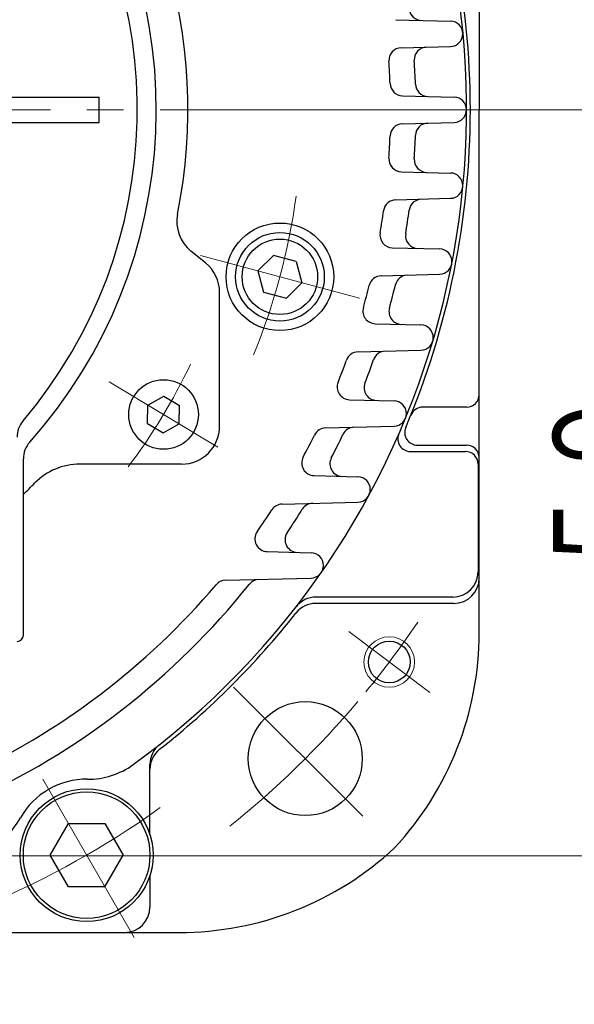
# Model space of a CAD drawing. Header units: millimetres. Extents: x 0 to 1076, y 0 to 742.
# Tile 66 of 125: x 179 to 223, y 417 to 495. Entities that reach past the tile are written whole.
import ezdxf

# ---------------------------------------------------------------- set-up
doc = ezdxf.new("R2010")
doc.units = ezdxf.units.MM
doc.header["$LTSCALE"] = 0.454724
doc.linetypes.add('CENTER', pattern=[50.8, 31.75, -6.35, 6.35, -6.35])
doc.layers.add('NoLayerName_001', color=7, linetype='Continuous')
doc.layers.add('NoLayerName_002', color=7, linetype='Continuous')
doc.styles.get("Standard").update_dxf_attribs({"font": 'txt', "bigfont": 'extfont2'})
doc.dimstyles.get("Standard").update_dxf_attribs({"dimtxt": 2.5, "dimasz": 2.5, "dimexe": 1, "dimexo": 1, "dimtad": 1, "dimdec": 3, "dimzin": 0, "dimdsep": 46, "dimtxsty": 'Standard', "dimcen": 2.5, "dimadec": 3, "dimazin": 0, "dimtfac": 0.75, "dimtdec": 3, "dimtmove": 0, "dimatfit": 3, "dimfxl": 1, "dimarcsym": 0})

# ---------------------------------------------------------------- blocks, each defined once
blk = doc.blocks.new('_OPEN30')
at = {"color": 0, "linetype": 'ByBlock', "lineweight": -2}
for p, q in [((-1, 0.267949), (0, 0)), ((0, 0), (-1, -0.267949)), ((0, 0), (-1, 0))]:
    blk.add_line(p, q, dxfattribs=at)
blk = doc.blocks.new('*D118')
at = {"layer": 'Defpoints', "color": 0}
for p in [(200.985, 487.5), (232.693, 487.5), (170.65, 428.55)]:
    blk.add_point(p, dxfattribs=at)
at = {"layer": 'NoLayerName_002', "color": 0, "linetype": 'Continuous', "lineweight": 13}
for p, q in [((203.485, 487.5), (235.193, 487.5)), ((232.693, 432.3), (232.693, 483.75)), ((173.15, 428.55), (235.193, 428.55))]:
    blk.add_line(p, q, dxfattribs=at)
at = {"layer": 'NoLayerName_002', "color": 0, "lineweight": 13, "xscale": 3.75, "yscale": 3.75, "zscale": 3.75}
for p, rotation in [((232.693, 487.5), 90), ((232.693, 428.55), 270)]:
    blk.add_blockref('_OPEN30', p, dxfattribs=dict(at, rotation=rotation))
at = {"layer": 'NoLayerName_002', "color": 0, "lineweight": 13, "insert": (225.009, 458.025), "char_height": 8.75, "attachment_point": 5, "rotation": 90}
blk.add_mtext('\\W0.8000;５９', dxfattribs=at)

msp = doc.modelspace()

# ---------------------------------------------------------------- linework, layer by layer
at = {"layer": 'NoLayerName_001', "color": 7, "linetype": 'Continuous', "lineweight": 25}
for p, q in [((215, 528.806), (215, 487.5)), ((208.4134, 494.6129), (212.7398, 494.4997)), ((208.8449, 492.3984), (212.7398, 492.5003)), ((208.9362, 488.6068), (213.0262, 488.4997)), ((166.7, 488.5), (185, 488.5)), ((185, 486.5), (185, 488.5)), ((215, 446.193), (215, 487.5)), ((166.7, 486.5), (185, 486.5)), ((208.9362, 486.3932), (213.0262, 486.5003)), ((208.8449, 482.6016), (212.7398, 482.4997)), ((208.4134, 480.3871), (212.7398, 480.5003)), ((193.387, 475.4005), (192.2368, 476.331)), ((208.1368, 476.5975), (211.8728, 476.4997)), ((198.7483, 475.9908), (197.5236, 474.7661)), ((200.5526, 475.5074), (198.7483, 475.9908)), ((200.5526, 475.5074), (201.0009, 473.8344)), ((197.5236, 474.7661), (197.9718, 473.0931)), ((201.0009, 473.8344), (199.7761, 472.6096)), ((207.2593, 474.3795), (211.8728, 474.5003)), ((194.5, 462.4999), (194.5, 473.0682)), ((197.9718, 473.0931), (199.7761, 472.6096)), ((206.7893, 470.5942), (210.4, 470.4997)), ((205.4338, 468.3703), (210.4, 468.5003)), ((188.8354, 464.1654), (190.0978, 464.8651)), ((190.0978, 464.8651), (191.335, 464.1217)), ((204.7554, 464.5918), (208.2756, 464.4997)), ((188.8102, 462.7222), (188.8354, 464.1654)), ((191.3098, 462.6786), (191.335, 464.1217)), ((214, 464), (210.5297, 464)), ((188.8102, 462.7222), (190.0474, 461.9788)), ((190.0474, 461.9788), (191.3098, 462.6786)), ((202.8666, 462.3587), (208.2756, 462.5003)), ((210.1152, 461), (214, 461)), ((179, 445.9999), (179, 459.9092)), ((209.5735, 460.5), (213.9127, 460.5)), ((191.5, 459.4999), (183.4664, 459.4999)), ((214.9127, 459.5), (214.9127, 451)), ((201.955, 458.5905), (205.4247, 458.4997)), ((199.4409, 456.3437), (205.4247, 456.5003)), ((198.2556, 452.5906), (201.7272, 452.4997)), ((194.9577, 450.3231), (201.7272, 450.5003)), ((212.9127, 449), (202.1129, 449)), ((213, 448.5), (202.1027, 448.5)), ((189, 430.2111), (189, 435.7796)), ((181.1133, 428.6103), (182.5566, 431.1103)), ((182.5566, 431.1103), (185.4434, 431.1103)), ((185.4434, 431.1103), (186.8868, 428.6103)), ((182.5566, 426.1103), (181.1133, 428.6103)), ((185.4434, 426.1103), (186.8868, 428.6103)), ((189, 427.0095), (189, 424.5)), ((185.4434, 426.1103), (182.5566, 426.1103)), ((174, 422.5), (191.306, 422.5))]:
    msp.add_line(p, q, dxfattribs=at)
at = {"layer": 'NoLayerName_001', "color": 4, "linetype": 'CENTER', "lineweight": 13}
for p, q in [((166.7, 487.5), (221.0196, 487.5)), ((205.5407, 472.6178), (192.9837, 475.9825)), ((185.7867, 465.9972), (194.3584, 460.8468)), ((204.7065, 446.2757), (211.0956, 441.4612)), ((195.6084, 441.8916), (206.9221, 430.5779)), ((187.75, 422.1151), (180.25, 435.1055))]:
    msp.add_line(p, q, dxfattribs=at)
at = {"layer": 'NoLayerName_001', "color": 7, "linetype": 'Continuous', "lineweight": 25}
for centre, radius in [((199.2622, 474.3002), 4.25), ((199.2622, 474.3002), 3.5), ((199.2622, 474.3002), 2.98), ((190.0726, 463.422), 2.75), ((207.9011, 443.8684), 1.65), ((201.265, 436.235), 4.5), ((184, 428.6103), 5.25), ((184, 428.6103), 5)]:
    msp.add_circle(centre, radius, dxfattribs=at)
at = {"layer": 'NoLayerName_001', "color": 4, "linetype": 'Continuous', "lineweight": 13}
msp.add_circle((207.9011, 443.8684), 2, dxfattribs=at)
at = {"layer": 'NoLayerName_001', "color": 7, "linetype": 'Continuous', "lineweight": 25}
for centre, radius, start, end in [((150, 487.4999), 39.5, 318.330134, 270.724608), ((150, 487.4999), 38, 319.685091, 271.432544), ((150, 487.4999), 42, 348.675206, 45.402055), ((150, 487.5), 64, 306.054563, 23.945442), ((150, 487.5), 64.3, 0, 22.985948), ((210.4652, 495.5596), 1, 187.592346, 268.5), ((212.7136, 493.5), 1, 271.5, 88.5), ((210.8719, 491.4511), 1, 91.5, 183.713757), ((208.871, 491.3987), 1, 91.5, 183.788839), ((150, 487.5), 58, 2.046005, 3.788839), ((150, 487.5), 60, 1.929601, 3.713757), ((208.9624, 489.6064), 1, 182.046005, 268.5), ((210.9654, 489.554), 1, 181.929601, 268.5), ((213, 487.5), 1, 271.5, 88.5), ((150, 487.5), 64.3, 337.014052, 0), ((208.9624, 485.3936), 1, 91.5, 177.953995), ((210.9654, 485.446), 1, 91.5, 178.070399), ((150, 487.5), 58, 356.211161, 357.953995), ((150, 487.5), 60, 356.286243, 358.070399), ((208.871, 483.6013), 1, 176.211161, 268.5), ((210.8719, 483.5489), 1, 176.286243, 268.5), ((212.7136, 481.5), 1, 271.5, 88.5), ((208.4396, 479.3874), 1, 91.5, 172.096689), ((210.4652, 479.4404), 1, 91.5, 172.407654), ((194.1238, 478.6633), 3, 168.675206, 231.023832), ((150, 487.5), 58, 350.337453, 352.096689), ((150, 487.5), 60, 350.606813, 352.407654), ((208.163, 477.5971), 1, 170.337453, 268.5), ((210.1821, 477.5443), 1, 170.606813, 268.5), ((211.8466, 475.5), 1, 271.5, 88.5), ((191.5, 473.0682), 3, 0, 51.023832), ((207.2854, 473.3799), 1, 91.5, 166.153347), ((209.3561, 473.4341), 1, 91.5, 166.668277), ((150, 487.5), 58, 344.359802, 346.153347), ((150, 487.5), 60, 344.832576, 346.668277), ((206.8154, 471.5939), 1, 164.359802, 268.5), ((208.8751, 471.5399), 1, 164.832576, 268.5), ((210.3738, 469.5), 1, 271.5, 88.5), ((205.46, 467.3706), 1, 91.5, 160.051487), ((207.6026, 467.4267), 1, 91.5, 160.78768), ((150, 487.5), 58, 338.202299, 340.051487), ((150, 487.5), 60, 338.895576, 340.78768), ((204.7815, 465.5915), 1, 158.202299, 268.5), ((206.9085, 465.5358), 1, 158.895576, 268.5), ((208.2495, 463.5), 1, 271.5, 88.5), ((214, 465), 1, 270, 0), ((210.5297, 463), 1, 90, 157.963855), ((180.5, 461.6204), 2, 139.685091, 180), ((191.5, 462.4999), 3, 270, 0), ((202.8928, 461.359), 1, 91.5, 153.700267), ((205.1428, 461.418), 1, 91.5, 154.686278), ((210.1152, 462), 1, 157.014052, 270), ((150, 487.5), 58, 331.767674, 333.700267), ((150, 487.5), 60, 332.709955, 334.686278), ((209.5735, 461.5), 1, 156.421822, 270), ((181, 459.9092), 2, 138.330134, 180), ((214, 460), 1, 0, 90), ((201.9812, 459.5902), 1, 151.767674, 268.5), ((204.2105, 459.5318), 1, 152.709955, 268.5), ((213.9127, 459.5), 1, 0, 90), ((183.4664, 454.4999), 5, 90, 135.402055), ((205.3986, 457.5), 1, 271.5, 88.5), ((150, 487.4999), 42, 313.667815, 315.402055), ((150, 487.5), 58, 324.918436, 326.97417), ((199.4671, 455.344), 1, 91.5, 146.97417), ((150, 487.5), 60, 326.156881, 328.256741), ((201.8753, 455.4071), 1, 91.5, 148.256741), ((198.2817, 453.5902), 1, 144.918436, 268.5), ((200.6645, 453.5278), 1, 146.156881, 268.5), ((201.7011, 451.5), 1, 271.5, 88.5), ((212.9127, 451), 2, 270, 0), ((213, 450.5), 2, 270, 0), ((150, 487.5), 58, 294.624318, 319.679644), ((150, 487.5), 60, 294.285917, 321.339192), ((150, 487.5), 60, 294.285917, 321.339192), ((194.9839, 449.3234), 1, 91.5, 139.679644), ((197.6323, 449.3928), 1, 91.5, 141.339192), ((202.1129, 447), 2, 90, 142.147097), ((202.1027, 446.5), 2, 90, 141.800524), ((150, 487.5), 64.3, 308.199476, 321.800524), ((178.5, 445.9999), 0.5, 270, 0), ((190, 446.193), 25, 317.118, 0), ((191, 435.7796), 2, 128.404704, 180), ((191, 435.3973), 2, 128.199476, 180), ((184.1362, 440.6095), 6, 269.349624, 306.054563), ((184, 428.6103), 6, 89.349624, 150.650382), ((173.5403, 434.4919), 6, 293.945442, 330.650382), ((191.306, 447.5), 25, 270, 312.882), ((187, 424.5), 2, 270, 0)]:
    msp.add_arc(centre, radius, start, end, dxfattribs=at)
at = {"layer": 'NoLayerName_001', "color": 4, "linetype": 'CENTER', "lineweight": 13}
for centre, radius, start, end in [((150, 487.4999), 51, 337.692623, 352.307333), ((150, 487.5), 46.75, 322.869185, 334.541488), ((150, 487.5), 72.5, 320.628971, 326.062637), ((150, 487.5), 72.5, 308.674495, 319.838452), ((150, 487.5), 68, 293.677408, 306.322598)]:
    msp.add_arc(centre, radius, start, end, dxfattribs=at)

# ---------------------------------------------------------------- dimensions: what is measured, and where the dimension line sits
at = {"layer": 'NoLayerName_002', "color": 3, "linetype": 'Continuous', "lineweight": 13}
dim = msp.add_linear_dim(base=(232.6932, 487.5), p1=(170.65, 428.55), p2=(200.9853, 487.5), angle=90, text='\\W0.8000;５９', dimstyle='Standard', override={"dimtxt": 8.75, "dimasz": 3.75, "dimexe": 2.5, "dimexo": 2.5, "dimgap": 2.5, "dimzin": 8, "dimblk": 'OPEN30', "dimclrd": 0, "dimclre": 0, "dimclrt": 0, "dimtp": 0, "dimtm": 0, "dimlwd": 13, "dimlwe": 13}, dxfattribs=at)
dim.commit()
dim.dimension.update_dxf_attribs({"geometry": '*D118', "text_midpoint": (232.6932, 458.025), "dimtype": 160})

# ---------------------------------------------------------------- leaders
at = {"layer": 'NoLayerName_001', "color": 3, "linetype": 'Continuous', "lineweight": 13, "annotation_type": 0, "has_hookline": 1, "hookline_direction": 1, "text_width": 66.7542}
msp.add_leader([(292.5, 428.8), (267.5, 395.625), (262.5, 395.625)], dimstyle='Standard', override={"dimtxt": 8.75, "dimasz": 5, "dimldrblk": 'OPEN30'}, dxfattribs=at)

doc.saveas('drawing.dxf')
